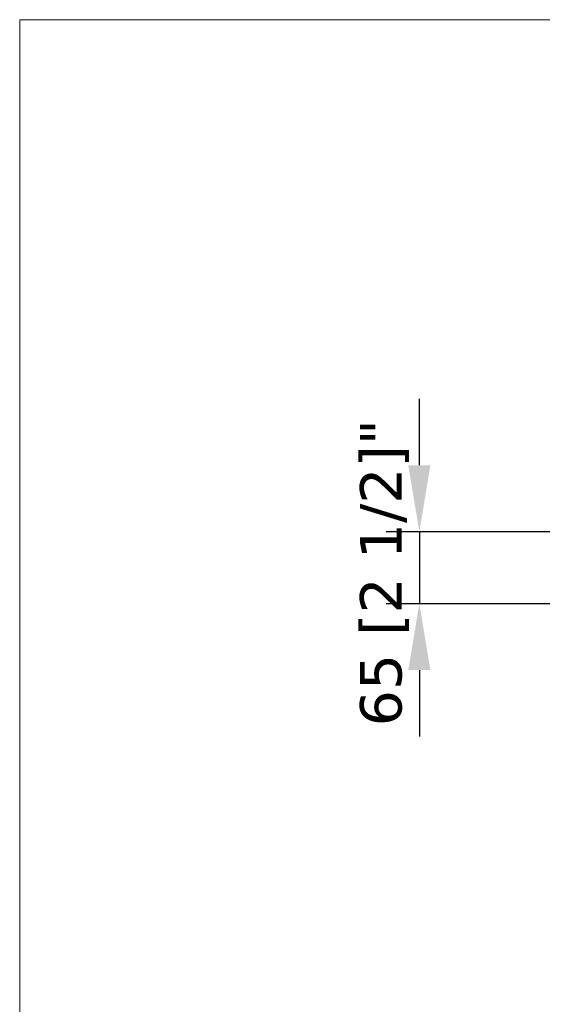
# Model space of a CAD drawing. Header units: millimetres. Extents: x -11430 to 11430, y -488 to 4365.
# Tile 79 of 92: x 300 to 772, y 3476 to 4365. Entities that reach past the tile are written whole.
import ezdxf

# ---------------------------------------------------------------- set-up
doc = ezdxf.new("R2010")
doc.units = ezdxf.units.MM
doc.header["$LTSCALE"] = 15
doc.layers.add('Bemaßung (ISO)', color=7, linetype='Continuous', lineweight=25)
doc.layers.add('Rahmen (ISO)', color=7, linetype='Continuous', lineweight=70)
doc.styles.add('Notiztext (ISO)', font='verdana.ttf')
doc.dimstyles.new('wedi USA', dxfattribs={"dimscale": 15, "dimtxt": 2.5, "dimasz": 4, "dimexe": 2, "dimexo": 0.8, "dimgap": 0.3, "dimtad": 1, "dimdec": 1, "dimrnd": 1e-08, "dimtxsty": 'Notiztext (ISO)', "dimcen": 0.09, "dimclrd": 7, "dimclre": 7, "dimclrt": 256, "dimadec": 0, "dimazin": 2, "dimtfac": 0.6, "dimtmove": 0, "dimatfit": 3, "dimfxl": 1, "dimtolj": 1, "dimlwd": -1, "dimlwe": -1, "dimarcsym": 0})

# ---------------------------------------------------------------- blocks, each defined once
blk = doc.blocks.new('*D109')
at = {"layer": 'Bemaßung (ISO)', "color": 7, "transparency": 16777216}
for p, q in [((660.89, 3962.62), (660.89, 4022.62)), ((1127.75, 3902.62), (630.89, 3902.62)), ((660.89, 3902.62), (660.89, 3837.62)), ((1115.05, 3837.62), (630.89, 3837.62)), ((660.89, 3777.62), (660.89, 3717.62))]:
    blk.add_line(p, q, dxfattribs=at)
for points in [[(650.89, 3962.62), (670.89, 3962.62), (660.89, 3902.62)], [(650.89, 3777.62), (670.89, 3777.62), (660.89, 3837.62)]]:
    blk.add_solid(points, dxfattribs=at)
at = {"layer": 'Defpoints', "color": 0, "transparency": 16777216}
for p in [(1139.75, 3902.62), (660.89, 3837.62), (1127.05, 3837.62)]:
    blk.add_point(p, dxfattribs=at)
at = {"layer": 'Bemaßung (ISO)', "transparency": 16777216, "insert": (607.33, 3726.88), "char_height": 37.5, "attachment_point": 1, "rotation": 90, "style": 'Notiztext (ISO)'}
blk.add_mtext('\\A1;65 [2 1/2]"', dxfattribs=at)
blk = doc.blocks.new('Ränder wedi_Zeichnungsrahmen')
at = {"layer": 'Rahmen (ISO)', "color": 208, "lineweight": 18, "true_color": 0x400040}
for p, q in [((204, 291), (20, 291)), ((20, 291), (20, 6))]:
    blk.add_line(p, q, dxfattribs=at)

msp = doc.modelspace()

# ---------------------------------------------------------------- block references
at = {"xscale": 15, "yscale": 15, "zscale": 15}
msp.add_blockref('Ränder wedi_Zeichnungsrahmen', (0, 0), dxfattribs=at)

# ---------------------------------------------------------------- dimensions: what is measured, and where the dimension line sits
at = {"layer": 'Bemaßung (ISO)', "color": 7}
dim = msp.add_linear_dim(base=(660.889, 3837.623), p1=(1139.751, 3902.623), p2=(1127.051, 3837.623), angle=270, text='<>"', dimstyle='wedi USA', override={"dimgap": 0.3, "dimdec": 1, "dimtol": 0, "dimlim": 0, "dimtp": 0, "dimtm": 0, "dimtdec": 2, "dimtofl": 1, "dimatfit": 1}, dxfattribs=at)
dim.commit()
dim.dimension.update_dxf_attribs({"geometry": '*D109', "text_midpoint": (660.889, 3870.123), "dimtype": 160})

doc.saveas('drawing.dxf')
